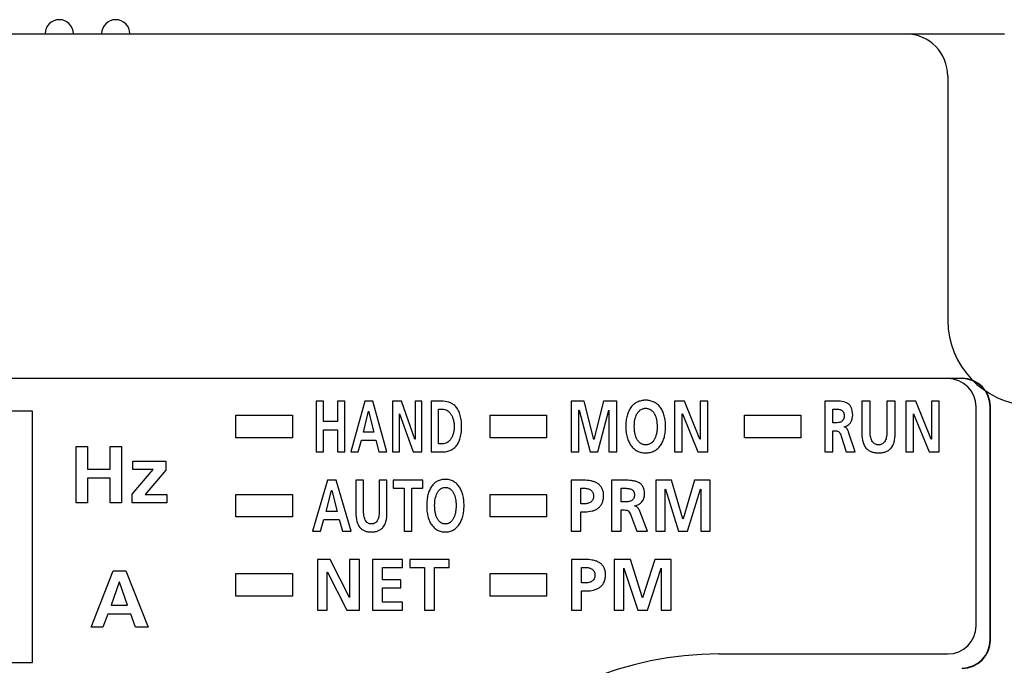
# Model space of a CAD drawing. Header units: millimetres. Extents: x 35 to 807, y -209 to 637.
# Tile 31 of 41: x 367 to 402, y 255 to 278. Entities that reach past the tile are written whole.
import ezdxf

# ---------------------------------------------------------------- set-up
doc = ezdxf.new("R2010")
doc.units = ezdxf.units.MM
for name, color, linetype in [('10', 3, 'CONTINUOUS'), ('11', 2, 'CONTINUOUS'), ('12', 7, 'CONTINUOUS')]:
    doc.layers.add(name, color=color, linetype=linetype)

msp = doc.modelspace()

# ---------------------------------------------------------------- linework, layer by layer
at = {"layer": '10'}
msp.add_line((314.492, 277.574), (402.016, 277.574), dxfattribs=at)
for centre in [(368.563, 277.574), (370.563, 277.574)]:
    msp.add_arc(centre, 0.5, 0, 180, dxfattribs=at)
at = {"layer": '11'}
for p, q in [((337.506, 265.382), (400.524, 265.382)), ((400.515, 265.374), (337.515, 265.374)), ((377.661, 264.574), (377.661, 262.774)), ((377.913, 264.574), (377.661, 264.574)), ((377.913, 263.847), (377.913, 264.574)), ((378.418, 264.574), (378.418, 263.847)), ((378.671, 264.574), (378.418, 264.574)), ((378.671, 262.774), (378.671, 264.574)), ((379.376, 264.574), (378.886, 262.774)), ((379.661, 264.574), (379.376, 264.574)), ((380.155, 262.774), (379.661, 264.574)), ((380.364, 264.574), (380.364, 262.774)), ((380.674, 264.574), (380.364, 264.574)), ((381.154, 263.228), (380.674, 264.574)), ((381.157, 264.574), (381.157, 263.228)), ((381.399, 264.574), (381.157, 264.574)), ((381.399, 262.774), (381.399, 264.574)), ((381.733, 264.574), (381.733, 262.774)), ((382.078, 264.574), (381.733, 264.574)), ((386.682, 264.574), (386.682, 262.774)), ((387.144, 264.574), (386.682, 264.574)), ((387.486, 263.21), (387.144, 264.574)), ((387.832, 264.574), (387.49, 263.21)), ((388.294, 264.574), (387.832, 264.574)), ((388.294, 262.774), (388.294, 264.574)), ((390.338, 264.574), (390.338, 262.774)), ((390.692, 264.574), (390.338, 264.574)), ((391.241, 263.228), (390.692, 264.574)), ((391.245, 264.574), (391.245, 263.228)), ((391.521, 264.574), (391.245, 264.574)), ((391.521, 262.774), (391.521, 264.574)), ((395.657, 264.573), (395.657, 262.774)), ((395.969, 264.573), (395.657, 264.573)), ((396.974, 264.573), (396.974, 263.424)), ((397.263, 264.573), (396.974, 264.573)), ((397.263, 263.534), (397.263, 264.573)), ((397.861, 264.573), (397.861, 263.534)), ((398.15, 264.573), (397.861, 264.573)), ((398.15, 263.424), (398.15, 264.573)), ((398.523, 264.573), (398.523, 262.774)), ((398.878, 264.573), (398.523, 264.573)), ((399.427, 263.227), (398.878, 264.573)), ((399.431, 264.573), (399.431, 263.227)), ((399.707, 264.573), (399.431, 264.573)), ((399.707, 262.774), (399.707, 264.573)), ((367.615, 264.224), (339.615, 264.224)), ((367.615, 255.324), (367.615, 264.224)), ((379.329, 263.47), (379.511, 264.213)), ((379.511, 264.213), (379.515, 264.213)), ((379.515, 264.213), (379.697, 263.47)), ((381.986, 263.058), (381.986, 264.29)), ((381.986, 264.29), (382.126, 264.29)), ((386.958, 264.254), (386.962, 264.259)), ((386.958, 262.774), (386.958, 264.254)), ((386.962, 264.259), (387.35, 262.774)), ((387.626, 262.774), (388.014, 264.259)), ((388.014, 264.259), (388.018, 264.259)), ((388.018, 264.259), (388.018, 262.774)), ((395.946, 263.805), (395.946, 264.29)), ((395.946, 264.29), (396.04, 264.29)), ((401.015, 256.624), (401.015, 264.374)), ((401.515, 256.123), (401.515, 264.374)), ((401.524, 256.115), (401.524, 264.382)), ((374.815, 263.274), (374.815, 264.074)), ((374.815, 264.074), (376.815, 264.074)), ((376.815, 264.074), (376.815, 263.274)), ((378.418, 263.847), (377.913, 263.847)), ((380.606, 262.774), (380.606, 264.12)), ((380.606, 264.12), (380.609, 264.12)), ((380.609, 264.12), (381.091, 262.774)), ((383.815, 263.274), (383.815, 264.074)), ((383.815, 264.074), (385.815, 264.074)), ((385.815, 264.074), (385.815, 263.274)), ((390.614, 262.774), (390.614, 264.12)), ((390.614, 264.12), (390.618, 264.12)), ((390.618, 264.12), (391.169, 262.774)), ((392.815, 263.274), (392.815, 264.074)), ((392.815, 264.074), (394.815, 264.074)), ((394.815, 264.074), (394.815, 263.274)), ((398.8, 262.774), (398.8, 264.12)), ((398.8, 264.12), (398.804, 264.12)), ((398.804, 264.12), (399.354, 262.774)), ((377.913, 262.774), (377.913, 263.563)), ((377.913, 263.563), (378.418, 263.563)), ((378.418, 263.563), (378.418, 262.774)), ((379.697, 263.47), (379.329, 263.47)), ((396.04, 263.805), (395.946, 263.805)), ((395.946, 262.774), (395.946, 263.522)), ((395.946, 263.522), (396.038, 263.522)), ((396.35, 263.663), (396.35, 263.668)), ((396.733, 262.774), (396.503, 263.478)), ((376.815, 263.274), (374.815, 263.274)), ((379.147, 262.774), (379.257, 263.186)), ((379.257, 263.186), (379.768, 263.186)), ((379.768, 263.186), (379.876, 262.774)), ((381.157, 263.228), (381.154, 263.228)), ((385.815, 263.274), (383.815, 263.274)), ((387.49, 263.21), (387.486, 263.21)), ((391.245, 263.228), (391.241, 263.228)), ((394.815, 263.274), (392.815, 263.274)), ((396.239, 263.336), (396.412, 262.774)), ((399.431, 263.227), (399.427, 263.227)), ((369.166, 260.974), (369.166, 262.973)), ((369.166, 262.973), (369.567, 262.973)), ((369.567, 262.973), (369.567, 262.165)), ((370.369, 262.165), (370.369, 262.973)), ((370.369, 262.973), (370.77, 262.973)), ((370.77, 262.973), (370.77, 260.974)), ((377.661, 262.774), (377.913, 262.774)), ((378.418, 262.774), (378.671, 262.774)), ((378.886, 262.774), (379.147, 262.774)), ((379.876, 262.774), (380.155, 262.774)), ((380.364, 262.774), (380.606, 262.774)), ((381.091, 262.774), (381.399, 262.774)), ((381.733, 262.774), (382.078, 262.774)), ((382.126, 263.058), (381.986, 263.058)), ((386.682, 262.774), (386.958, 262.774)), ((387.35, 262.774), (387.626, 262.774)), ((388.018, 262.774), (388.294, 262.774)), ((390.338, 262.774), (390.614, 262.774)), ((391.169, 262.774), (391.521, 262.774)), ((395.657, 262.774), (395.946, 262.774)), ((396.412, 262.774), (396.733, 262.774)), ((398.523, 262.774), (398.8, 262.774)), ((399.354, 262.774), (399.707, 262.774)), ((371.174, 262.151), (371.174, 262.449)), ((371.174, 262.449), (372.342, 262.449)), ((372.342, 262.449), (372.342, 262.134)), ((369.567, 262.165), (370.369, 262.165)), ((371.142, 261.286), (371.89, 262.151)), ((371.89, 262.151), (371.174, 262.151)), ((372.342, 262.134), (371.609, 261.272)), ((369.567, 261.85), (369.567, 260.974)), ((370.369, 261.85), (369.567, 261.85)), ((370.369, 260.974), (370.369, 261.85)), ((378.058, 261.773), (377.532, 259.974)), ((378.363, 261.773), (378.058, 261.773)), ((378.893, 259.974), (378.363, 261.773)), ((379.062, 261.773), (379.062, 260.623)), ((379.332, 261.773), (379.062, 261.773)), ((379.332, 260.734), (379.332, 261.773)), ((379.893, 261.773), (379.893, 260.734)), ((380.163, 261.773), (379.893, 261.773)), ((380.163, 260.623), (380.163, 261.773)), ((380.387, 261.773), (380.387, 261.49)), ((381.431, 261.773), (380.387, 261.773)), ((381.431, 261.49), (381.431, 261.773)), ((386.684, 261.773), (386.684, 259.974)), ((387.117, 261.773), (386.684, 261.773)), ((388.106, 261.773), (388.106, 259.974)), ((388.475, 261.773), (388.106, 261.773)), ((389.684, 261.773), (389.684, 259.974)), ((390.232, 261.773), (389.684, 261.773)), ((390.639, 260.409), (390.232, 261.773)), ((391.051, 261.773), (390.644, 260.409)), ((391.599, 261.773), (391.051, 261.773)), ((391.599, 259.974), (391.599, 261.773)), ((378.008, 260.67), (378.203, 261.412)), ((378.203, 261.412), (378.207, 261.412)), ((378.207, 261.412), (378.402, 260.67)), ((380.387, 261.49), (380.774, 261.49)), ((380.774, 261.49), (380.774, 259.974)), ((381.044, 259.974), (381.044, 261.49)), ((381.044, 261.49), (381.431, 261.49)), ((387.027, 260.94), (387.027, 261.49)), ((387.027, 261.49), (387.147, 261.49)), ((388.449, 261.005), (388.449, 261.49)), ((388.449, 261.49), (388.561, 261.49)), ((390.012, 261.454), (390.017, 261.459)), ((390.012, 259.974), (390.012, 261.454)), ((390.017, 261.459), (390.477, 259.974)), ((390.806, 259.974), (391.266, 261.459)), ((391.266, 261.459), (391.271, 261.459)), ((391.271, 261.459), (391.271, 259.974)), ((371.142, 260.974), (371.142, 261.286)), ((371.609, 261.272), (372.368, 261.272)), ((372.368, 261.272), (372.368, 260.974)), ((374.815, 260.474), (374.815, 261.274)), ((374.815, 261.274), (376.815, 261.274)), ((376.815, 261.274), (376.815, 260.474)), ((383.815, 260.474), (383.815, 261.274)), ((383.815, 261.274), (385.815, 261.274)), ((385.815, 261.274), (385.815, 260.474)), ((369.567, 260.974), (369.166, 260.974)), ((370.77, 260.974), (370.369, 260.974)), ((372.368, 260.974), (371.142, 260.974)), ((387.147, 260.94), (387.027, 260.94)), ((388.561, 261.005), (388.449, 261.005)), ((388.449, 259.974), (388.449, 260.721)), ((388.449, 260.721), (388.559, 260.721)), ((388.928, 260.863), (388.928, 260.868)), ((389.384, 259.974), (389.11, 260.677)), ((376.815, 260.474), (374.815, 260.474)), ((377.813, 259.974), (377.93, 260.386)), ((377.93, 260.386), (378.477, 260.386)), ((378.402, 260.67), (378.008, 260.67)), ((378.477, 260.386), (378.593, 259.974)), ((385.815, 260.474), (383.815, 260.474)), ((387.027, 259.974), (387.027, 260.657)), ((387.027, 260.657), (387.171, 260.657)), ((388.796, 260.536), (389.002, 259.974)), ((390.644, 260.409), (390.639, 260.409)), ((377.532, 259.974), (377.813, 259.974)), ((378.593, 259.974), (378.893, 259.974)), ((380.774, 259.974), (381.044, 259.974)), ((386.684, 259.974), (387.027, 259.974)), ((388.106, 259.974), (388.449, 259.974)), ((389.002, 259.974), (389.384, 259.974)), ((389.684, 259.974), (390.012, 259.974)), ((390.477, 259.974), (390.806, 259.974)), ((391.271, 259.974), (391.599, 259.974)), ((377.706, 258.973), (377.706, 257.174)), ((378.149, 258.973), (377.706, 258.973)), ((378.835, 257.628), (378.149, 258.973)), ((378.84, 258.973), (378.84, 257.628)), ((379.186, 258.973), (378.84, 258.973)), ((379.186, 257.174), (379.186, 258.973)), ((379.646, 258.973), (379.646, 257.174)), ((380.709, 258.973), (379.646, 258.973)), ((380.709, 258.69), (380.709, 258.973)), ((380.971, 258.973), (380.971, 258.69)), ((382.363, 258.973), (380.971, 258.973)), ((382.363, 258.69), (382.363, 258.973)), ((386.692, 258.973), (386.692, 257.174)), ((387.149, 258.973), (386.692, 258.973)), ((388.202, 258.973), (388.202, 257.174)), ((388.779, 258.973), (388.202, 258.973)), ((389.207, 257.609), (388.779, 258.973)), ((389.641, 258.973), (389.213, 257.609)), ((390.218, 258.973), (389.641, 258.973)), ((390.218, 257.174), (390.218, 258.973)), ((380.007, 258.246), (380.007, 258.69)), ((380.007, 258.69), (380.709, 258.69)), ((380.971, 258.69), (381.487, 258.69)), ((381.487, 258.69), (381.487, 257.174)), ((381.848, 257.174), (381.848, 258.69)), ((381.848, 258.69), (382.363, 258.69)), ((387.053, 258.14), (387.053, 258.69)), ((387.053, 258.69), (387.18, 258.69)), ((388.547, 258.654), (388.553, 258.659)), ((388.547, 257.174), (388.547, 258.654)), ((388.553, 258.659), (389.037, 257.174)), ((389.383, 257.174), (389.867, 258.659)), ((389.867, 258.659), (389.873, 258.659)), ((389.873, 258.659), (389.873, 257.174)), ((369.695, 256.574), (370.474, 258.572)), ((370.474, 258.572), (370.926, 258.572)), ((370.926, 258.572), (371.711, 256.574)), ((374.815, 257.674), (374.815, 258.474)), ((374.815, 258.474), (376.815, 258.474)), ((376.815, 258.474), (376.815, 257.674)), ((378.051, 257.174), (378.051, 258.52)), ((378.051, 258.52), (378.056, 258.52)), ((378.056, 258.52), (378.745, 257.174)), ((380.65, 258.246), (380.007, 258.246)), ((380.65, 257.963), (380.65, 258.246)), ((383.815, 257.674), (383.815, 258.474)), ((383.815, 258.474), (385.815, 258.474)), ((385.815, 258.474), (385.815, 257.674)), ((370.688, 258.172), (370.399, 257.347)), ((370.694, 258.172), (370.688, 258.172)), ((370.983, 257.347), (370.694, 258.172)), ((380.007, 257.457), (380.007, 257.963)), ((380.007, 257.963), (380.65, 257.963)), ((387.18, 258.14), (387.053, 258.14)), ((376.815, 257.674), (374.815, 257.674)), ((378.84, 257.628), (378.835, 257.628)), ((385.815, 257.674), (383.815, 257.674)), ((387.053, 257.174), (387.053, 257.857)), ((387.053, 257.857), (387.206, 257.857)), ((389.213, 257.609), (389.207, 257.609)), ((370.399, 257.347), (370.983, 257.347)), ((380.714, 257.457), (380.007, 257.457)), ((380.714, 257.174), (380.714, 257.457)), ((370.285, 257.032), (370.11, 256.574)), ((371.095, 257.032), (370.285, 257.032)), ((371.267, 256.574), (371.095, 257.032)), ((377.706, 257.174), (378.051, 257.174)), ((378.745, 257.174), (379.186, 257.174)), ((379.646, 257.174), (380.714, 257.174)), ((381.487, 257.174), (381.848, 257.174)), ((386.692, 257.174), (387.053, 257.174)), ((388.202, 257.174), (388.547, 257.174)), ((389.037, 257.174), (389.383, 257.174)), ((389.873, 257.174), (390.218, 257.174)), ((370.11, 256.574), (369.695, 256.574)), ((371.711, 256.574), (371.267, 256.574)), ((391.915, 255.624), (400.015, 255.624)), ((339.615, 255.324), (367.615, 255.324))]:
    msp.add_line(p, q, dxfattribs=at)
for centre, radius, start, end in [((400.015, 264.374), 1, 0, 90), ((400.015, 256.624), 1, 270, 0), ((391.915, 243.624), 12, 90, 180)]:
    msp.add_arc(centre, radius, start, end, dxfattribs=at)
for centre, major_axis, start_param, end_param in [((400.515, 264.373), (-0.707, -0.707), 2.356347, 3.926839), ((400.523, 264.382), (0.707, 0.707), -0.785246, 0.785246), ((400.515, 256.124), (-0.707, 0.707), 2.356347, 3.926839), ((400.523, 256.115), (0.707, -0.707), -0.785246, 0.785246)]:
    msp.add_ellipse(centre, major_axis=major_axis, ratio=0.999695, start_param=start_param, end_param=end_param, dxfattribs=at)
for points, knots in [([(382.078, 262.774), (382.171, 262.774), (382.312, 262.79), (382.481, 262.866), (382.593, 262.954), (382.686, 263.078), (382.74, 263.208), (382.773, 263.328), (382.791, 263.433), (382.8, 263.528), (382.804, 263.609), (382.805, 263.674), (382.804, 263.738), (382.8, 263.82), (382.791, 263.914), (382.773, 264.019), (382.74, 264.14), (382.686, 264.269), (382.593, 264.393), (382.481, 264.482), (382.312, 264.558), (382.171, 264.574), (382.078, 264.574)], [0, 0, 0, 0, 0.105669, 0.156906, 0.20924, 0.265859, 0.330631, 0.367342, 0.407523, 0.451606, 0.47524, 0.5, 0.52476, 0.548394, 0.592477, 0.632658, 0.669369, 0.734141, 0.79076, 0.843094, 0.894331, 1, 1, 1, 1]), ([(389.322, 264.605), (389.308, 264.605), (389.28, 264.604), (389.226, 264.6), (389.161, 264.589), (389.087, 264.568), (389.019, 264.539), (388.955, 264.502), (388.877, 264.443), (388.792, 264.35), (388.713, 264.213), (388.657, 264.053), (388.63, 263.906), (388.619, 263.779), (388.616, 263.679), (388.619, 263.579), (388.63, 263.452), (388.657, 263.303), (388.712, 263.142), (388.79, 263.003), (388.891, 262.89), (388.994, 262.82), (389.086, 262.78), (389.16, 262.759), (389.225, 262.748), (389.273, 262.744), (389.294, 262.743), (389.301, 262.743)], [0, 0, 0, 0, 0.016221, 0.032011, 0.062454, 0.091696, 0.120105, 0.148049, 0.175886, 0.232442, 0.292099, 0.356413, 0.426353, 0.463628, 0.50248, 0.541375, 0.578771, 0.649123, 0.71397, 0.774168, 0.831192, 0.887244, 0.915826, 0.94525, 0.975905, 0.991819, 1, 1, 1, 1]), ([(389.301, 262.743), (389.308, 262.743), (389.329, 262.743), (389.364, 262.744), (389.418, 262.748), (389.483, 262.759), (389.556, 262.781), (389.647, 262.821), (389.75, 262.892), (389.852, 263.006), (389.93, 263.145), (389.987, 263.306), (390.014, 263.454), (390.026, 263.58), (390.028, 263.679), (390.026, 263.778), (390.014, 263.903), (389.986, 264.05), (389.929, 264.209), (389.85, 264.347), (389.748, 264.459), (389.646, 264.528), (389.555, 264.568), (389.482, 264.589), (389.417, 264.6), (389.364, 264.604), (389.336, 264.605), (389.322, 264.605)], [0, 0, 0, 0, 0.00807, 0.023991, 0.0395, 0.069454, 0.098315, 0.126457, 0.181912, 0.238509, 0.298188, 0.362205, 0.431257, 0.467793, 0.505677, 0.543517, 0.579935, 0.648581, 0.712075, 0.771221, 0.827355, 0.882435, 0.910405, 0.939086, 0.96883, 0.984217, 1, 1, 1, 1]), ([(396.647, 264.086), (396.647, 264.184), (396.628, 264.328), (396.519, 264.464), (396.391, 264.542), (396.2, 264.575), (396.047, 264.573), (395.969, 264.573)], [0, 0, 0, 0, 0.302029, 0.417042, 0.526739, 0.757237, 1, 1, 1, 1]), ([(382.126, 264.29), (382.18, 264.29), (382.263, 264.266), (382.354, 264.199), (382.417, 264.128), (382.47, 264.039), (382.51, 263.932), (382.531, 263.832), (382.54, 263.744), (382.542, 263.674), (382.54, 263.603), (382.531, 263.516), (382.51, 263.415), (382.47, 263.308), (382.417, 263.219), (382.354, 263.148), (382.263, 263.081), (382.18, 263.058), (382.126, 263.058)], [0, 0, 0, 0, 0.097137, 0.149872, 0.206948, 0.26948, 0.338492, 0.414986, 0.456383, 0.500038, 0.543693, 0.585086, 0.661569, 0.730565, 0.793081, 0.850142, 0.902868, 1, 1, 1, 1]), ([(389.322, 263.027), (389.304, 263.027), (389.27, 263.029), (389.22, 263.04), (389.175, 263.058), (389.12, 263.09), (389.061, 263.146), (389.006, 263.232), (388.965, 263.331), (388.937, 263.441), (388.921, 263.558), (388.915, 263.717), (388.931, 263.909), (388.988, 264.087), (389.064, 264.203), (389.135, 264.269), (389.208, 264.304), (389.271, 264.319), (389.305, 264.321), (389.322, 264.321)], [0, 0, 0, 0, 0.031384, 0.060905, 0.089259, 0.117087, 0.173123, 0.232137, 0.295257, 0.362288, 0.432243, 0.503825, 0.642394, 0.770803, 0.829482, 0.885175, 0.940493, 0.969419, 1, 1, 1, 1]), ([(389.322, 264.321), (389.34, 264.321), (389.373, 264.319), (389.437, 264.304), (389.509, 264.269), (389.58, 264.203), (389.656, 264.087), (389.713, 263.909), (389.73, 263.717), (389.723, 263.558), (389.707, 263.441), (389.679, 263.331), (389.639, 263.232), (389.584, 263.146), (389.524, 263.09), (389.469, 263.058), (389.424, 263.04), (389.375, 263.029), (389.34, 263.027), (389.322, 263.027)], [0, 0, 0, 0, 0.030581, 0.059507, 0.114825, 0.170518, 0.229197, 0.357606, 0.496175, 0.567757, 0.637712, 0.704743, 0.767863, 0.826877, 0.882913, 0.910741, 0.939095, 0.968616, 1, 1, 1, 1]), ([(396.04, 264.29), (396.076, 264.29), (396.131, 264.288), (396.2, 264.274), (396.248, 264.256), (396.289, 264.226), (396.316, 264.191), (396.331, 264.157), (396.339, 264.127), (396.343, 264.099), (396.345, 264.075), (396.346, 264.055), (396.345, 264.035), (396.343, 264.01), (396.339, 263.981), (396.33, 263.949), (396.315, 263.914), (396.289, 263.876), (396.247, 263.844), (396.199, 263.824), (396.13, 263.808), (396.076, 263.805), (396.04, 263.805)], [0, 0, 0, 0, 0.120962, 0.179358, 0.235358, 0.290258, 0.347764, 0.379342, 0.413818, 0.451995, 0.472718, 0.494647, 0.517365, 0.538874, 0.578608, 0.614593, 0.647598, 0.707567, 0.764208, 0.821189, 0.879913, 1, 1, 1, 1]), ([(396.35, 263.668), (396.393, 263.676), (396.478, 263.709), (396.61, 263.843), (396.647, 263.99), (396.647, 264.086)], [0, 0, 0, 0, 0.240699, 0.47896, 1, 1, 1, 1]), ([(396.038, 263.522), (396.064, 263.522), (396.112, 263.518), (396.174, 263.481), (396.213, 263.416), (396.23, 263.365), (396.239, 263.336)], [0, 0, 0, 0, 0.258222, 0.466285, 0.696392, 1, 1, 1, 1]), ([(396.503, 263.478), (396.491, 263.509), (396.466, 263.569), (396.417, 263.64), (396.368, 263.661), (396.35, 263.663)], [0, 0, 0, 0, 0.399061, 0.773298, 1, 1, 1, 1]), ([(397.861, 263.534), (397.861, 263.465), (397.855, 263.339), (397.815, 263.191), (397.757, 263.105), (397.703, 263.059), (397.649, 263.037), (397.601, 263.028), (397.562, 263.026), (397.523, 263.028), (397.475, 263.037), (397.421, 263.059), (397.367, 263.105), (397.31, 263.191), (397.27, 263.339), (397.263, 263.465), (397.263, 263.534)], [0, 0, 0, 0, 0.157963, 0.284799, 0.338904, 0.38994, 0.442029, 0.470014, 0.5, 0.529986, 0.557971, 0.61006, 0.661096, 0.715201, 0.842037, 1, 1, 1, 1]), ([(396.974, 263.424), (396.974, 263.319), (396.99, 263.133), (397.093, 262.928), (397.212, 262.827), (397.316, 262.776), (397.412, 262.753), (397.496, 262.744), (397.562, 262.742), (397.629, 262.744), (397.712, 262.753), (397.809, 262.776), (397.912, 262.827), (398.032, 262.928), (398.134, 263.133), (398.15, 263.319), (398.15, 263.424)], [0, 0, 0, 0, 0.152005, 0.269242, 0.322904, 0.377523, 0.435892, 0.467148, 0.5, 0.532852, 0.564108, 0.622477, 0.677096, 0.730758, 0.847995, 1, 1, 1, 1]), ([(382.23, 261.804), (382.217, 261.804), (382.191, 261.804), (382.14, 261.799), (382.079, 261.789), (382.01, 261.768), (381.945, 261.739), (381.886, 261.702), (381.813, 261.642), (381.733, 261.549), (381.659, 261.412), (381.607, 261.252), (381.582, 261.105), (381.571, 260.979), (381.569, 260.879), (381.571, 260.778), (381.581, 260.651), (381.607, 260.504), (381.658, 260.342), (381.731, 260.204), (381.826, 260.09), (381.923, 260.02), (382.008, 259.98), (382.078, 259.958), (382.139, 259.948), (382.184, 259.944), (382.204, 259.943), (382.21, 259.943)], [0, 0, 0, 0, 0.015583, 0.030757, 0.060056, 0.088296, 0.115877, 0.143189, 0.170604, 0.22695, 0.287167, 0.352657, 0.42422, 0.462425, 0.502261, 0.542143, 0.580472, 0.652462, 0.718512, 0.779305, 0.836156, 0.891175, 0.918931, 0.947351, 0.976851, 0.992142, 1, 1, 1, 1]), ([(382.21, 259.943), (382.217, 259.943), (382.237, 259.942), (382.269, 259.943), (382.32, 259.948), (382.381, 259.959), (382.45, 259.981), (382.536, 260.021), (382.632, 260.092), (382.727, 260.207), (382.8, 260.346), (382.853, 260.506), (382.879, 260.654), (382.889, 260.78), (382.892, 260.879), (382.889, 260.977), (382.879, 261.103), (382.853, 261.249), (382.799, 261.408), (382.725, 261.546), (382.63, 261.658), (382.534, 261.728), (382.448, 261.767), (382.38, 261.789), (382.319, 261.799), (382.269, 261.804), (382.243, 261.804), (382.23, 261.804)], [0, 0, 0, 0, 0.007755, 0.023075, 0.038003, 0.066874, 0.094788, 0.122151, 0.176633, 0.23308, 0.293357, 0.358571, 0.429252, 0.466716, 0.505578, 0.544396, 0.581736, 0.651997, 0.71666, 0.776369, 0.832318, 0.886401, 0.913589, 0.941325, 0.969997, 0.98481, 1, 1, 1, 1]), ([(387.171, 260.657), (387.258, 260.657), (387.385, 260.669), (387.541, 260.723), (387.641, 260.782), (387.723, 260.862), (387.774, 260.945), (387.802, 261.021), (387.818, 261.085), (387.826, 261.143), (387.83, 261.191), (387.83, 261.23), (387.83, 261.268), (387.826, 261.317), (387.817, 261.375), (387.798, 261.439), (387.765, 261.513), (387.707, 261.594), (387.615, 261.667), (387.506, 261.719), (387.34, 261.764), (387.207, 261.773), (387.117, 261.773)], [0, 0, 0, 0, 0.128965, 0.187993, 0.244295, 0.299778, 0.357345, 0.388061, 0.420636, 0.455516, 0.473958, 0.493132, 0.512718, 0.531451, 0.566626, 0.599265, 0.629985, 0.687945, 0.744956, 0.803927, 0.866187, 1, 1, 1, 1]), ([(389.281, 261.286), (389.281, 261.385), (389.255, 261.534), (389.127, 261.666), (389.015, 261.723), (388.89, 261.755), (388.708, 261.775), (388.569, 261.773), (388.475, 261.773)], [0, 0, 0, 0, 0.273403, 0.384677, 0.496566, 0.615265, 0.741089, 1, 1, 1, 1]), ([(382.23, 260.226), (382.214, 260.226), (382.181, 260.229), (382.12, 260.243), (382.051, 260.279), (381.985, 260.346), (381.933, 260.432), (381.895, 260.531), (381.87, 260.641), (381.854, 260.758), (381.848, 260.916), (381.864, 261.108), (381.917, 261.286), (381.988, 261.402), (382.054, 261.468), (382.122, 261.504), (382.182, 261.518), (382.214, 261.521), (382.23, 261.521)], [0, 0, 0, 0, 0.030046, 0.058393, 0.112709, 0.168027, 0.227181, 0.291069, 0.359277, 0.43065, 0.503762, 0.645225, 0.775515, 0.834295, 0.88926, 0.942916, 0.970706, 1, 1, 1, 1]), ([(382.23, 261.521), (382.246, 261.521), (382.278, 261.518), (382.338, 261.504), (382.406, 261.468), (382.472, 261.402), (382.544, 261.286), (382.596, 261.108), (382.612, 260.916), (382.606, 260.758), (382.591, 260.641), (382.565, 260.531), (382.527, 260.432), (382.476, 260.346), (382.409, 260.279), (382.34, 260.243), (382.279, 260.229), (382.247, 260.226), (382.23, 260.226)], [0, 0, 0, 0, 0.029294, 0.057084, 0.11074, 0.165705, 0.224485, 0.354775, 0.496238, 0.56935, 0.640723, 0.708931, 0.772819, 0.831973, 0.887291, 0.941607, 0.969954, 1, 1, 1, 1]), ([(387.147, 261.49), (387.189, 261.49), (387.269, 261.482), (387.363, 261.443), (387.418, 261.39), (387.45, 261.34), (387.465, 261.29), (387.472, 261.245), (387.473, 261.209), (387.472, 261.172), (387.465, 261.128), (387.449, 261.079), (387.417, 261.031), (387.36, 260.982), (387.267, 260.947), (387.188, 260.94), (387.147, 260.94)], [0, 0, 0, 0, 0.130179, 0.247985, 0.305157, 0.364434, 0.429479, 0.465431, 0.504254, 0.5429, 0.578434, 0.642179, 0.699993, 0.755931, 0.872131, 1, 1, 1, 1]), ([(388.561, 261.49), (388.604, 261.49), (388.668, 261.488), (388.751, 261.474), (388.807, 261.456), (388.856, 261.427), (388.888, 261.391), (388.906, 261.357), (388.916, 261.327), (388.921, 261.299), (388.923, 261.274), (388.924, 261.255), (388.923, 261.235), (388.921, 261.21), (388.916, 261.181), (388.906, 261.149), (388.887, 261.113), (388.855, 261.075), (388.806, 261.044), (388.75, 261.023), (388.668, 261.007), (388.604, 261.005), (388.561, 261.005)], [0, 0, 0, 0, 0.129301, 0.191402, 0.250105, 0.30584, 0.36139, 0.390811, 0.422375, 0.456959, 0.47566, 0.495428, 0.515908, 0.535319, 0.57131, 0.604237, 0.634939, 0.692668, 0.749912, 0.80945, 0.87179, 1, 1, 1, 1]), ([(388.928, 260.868), (388.98, 260.876), (389.077, 260.907), (389.233, 261.035), (389.281, 261.189), (389.281, 261.286)], [0, 0, 0, 0, 0.261842, 0.506175, 1, 1, 1, 1]), ([(379.893, 260.734), (379.893, 260.664), (379.886, 260.539), (379.849, 260.392), (379.796, 260.305), (379.745, 260.26), (379.694, 260.237), (379.649, 260.228), (379.613, 260.226), (379.576, 260.228), (379.531, 260.237), (379.48, 260.26), (379.43, 260.305), (379.376, 260.392), (379.339, 260.539), (379.332, 260.664), (379.332, 260.734)], [0, 0, 0, 0, 0.16115, 0.289846, 0.343956, 0.394137, 0.444474, 0.471306, 0.5, 0.528694, 0.555526, 0.605863, 0.656044, 0.710154, 0.83885, 1, 1, 1, 1]), ([(388.559, 260.721), (388.589, 260.721), (388.644, 260.719), (388.746, 260.669), (388.777, 260.587), (388.796, 260.536)], [0, 0, 0, 0, 0.279259, 0.49603, 1, 1, 1, 1]), ([(389.11, 260.677), (389.092, 260.72), (389.061, 260.782), (388.994, 260.846), (388.95, 260.861), (388.928, 260.863)], [0, 0, 0, 0, 0.509132, 0.756097, 1, 1, 1, 1]), ([(379.062, 260.623), (379.062, 260.519), (379.076, 260.335), (379.171, 260.129), (379.284, 260.027), (379.381, 259.976), (379.472, 259.953), (379.55, 259.944), (379.613, 259.942), (379.675, 259.944), (379.753, 259.953), (379.844, 259.976), (379.941, 260.027), (380.054, 260.129), (380.149, 260.335), (380.163, 260.519), (380.163, 260.623)], [0, 0, 0, 0, 0.156209, 0.275125, 0.328345, 0.381712, 0.4382, 0.468345, 0.5, 0.531655, 0.5618, 0.618288, 0.671655, 0.724875, 0.843791, 1, 1, 1, 1]), ([(387.206, 257.857), (387.297, 257.857), (387.43, 257.869), (387.594, 257.923), (387.699, 257.981), (387.786, 258.061), (387.84, 258.145), (387.87, 258.221), (387.887, 258.285), (387.895, 258.343), (387.899, 258.391), (387.9, 258.43), (387.899, 258.468), (387.895, 258.517), (387.885, 258.575), (387.866, 258.639), (387.831, 258.714), (387.769, 258.795), (387.672, 258.868), (387.557, 258.919), (387.383, 258.964), (387.244, 258.973), (387.149, 258.973)], [0, 0, 0, 0, 0.131601, 0.191581, 0.248376, 0.303723, 0.360425, 0.390444, 0.422167, 0.456058, 0.473963, 0.492573, 0.511584, 0.529772, 0.56396, 0.595775, 0.625856, 0.683143, 0.740262, 0.799949, 0.863332, 1, 1, 1, 1]), ([(387.18, 258.69), (387.224, 258.69), (387.308, 258.682), (387.406, 258.643), (387.465, 258.591), (387.498, 258.54), (387.515, 258.49), (387.521, 258.445), (387.523, 258.409), (387.521, 258.372), (387.514, 258.328), (387.498, 258.279), (387.464, 258.231), (387.404, 258.181), (387.306, 258.147), (387.223, 258.14), (387.18, 258.14)], [0, 0, 0, 0, 0.132898, 0.25226, 0.309349, 0.36781, 0.431332, 0.4663, 0.504018, 0.541593, 0.576177, 0.63847, 0.695549, 0.751483, 0.86934, 1, 1, 1, 1])]:
    msp.add_open_spline(points, degree=3, knots=knots, dxfattribs=at)
at = {"layer": '12'}
msp.add_line((400.015, 276.073), (400.015, 267.427), dxfattribs=at)
for centre, radius, start, end in [((398.515, 276.073), 1.5, 0, 89), ((403.015, 267.427), 3, 180, 267.1376)]:
    msp.add_arc(centre, radius, start, end, dxfattribs=at)

doc.saveas('drawing.dxf')
